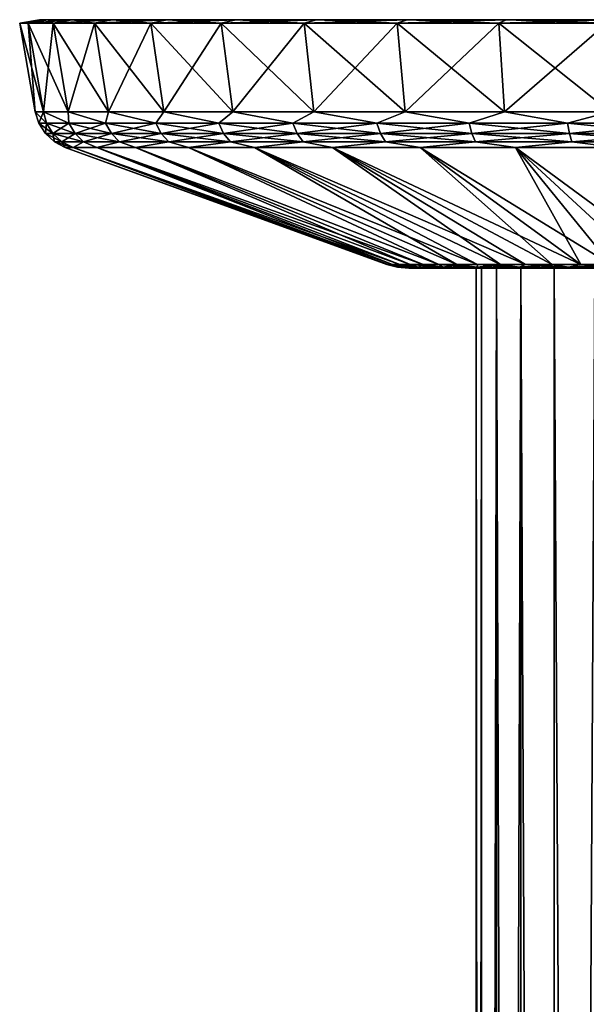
# Model space of a CAD drawing. Header units: metres. Extents: x -109 to 109, y -917 to 389.
# Tile 246 of 256: x -109 to -85, y 347 to 389. Entities that reach past the tile are written whole.
import ezdxf

# ---------------------------------------------------------------- set-up
doc = ezdxf.new("R2010")
doc.units = ezdxf.units.M
doc.layers.add('solid_24503124_XXX_01_SW0001', color=7, linetype='CONTINUOUS')

msp = doc.modelspace()

# ---------------------------------------------------------------- linework, layer by layer
at = {"layer": 'solid_24503124_XXX_01_SW0001'}
for points in [[(-109, 388.850006), (-108.637001, 388.850006, 4.843885), (-108.149307, 389)], [(-107.795815, 389, -4.717084), (-109, 388.850006), (-108.149307, 389)], [(-107.795815, 389, -4.717084), (-108.637001, 388.850006, -4.843885), (-109, 388.850006)], [(-107.972206, 385.03717, 4.743667), (-108.637001, 388.850006, 4.843885), (-109, 388.850006)], [(-108.32769, 385.03717), (-107.972206, 385.03717, 4.743667), (-109, 388.850006)], [(-108.637001, 388.850006, -4.843885), (-108.32769, 385.03717), (-109, 388.850006)], [(-108.637001, 388.850006, 4.843885), (-107.795815, 389, 4.717084), (-108.149307, 389)], [(-108.637001, 388.850006, 4.843885), (-107.556129, 388.850006, 9.579506), (-107.795815, 389, 4.717084)], [(-106.743248, 389, -9.328684), (-107.556129, 388.850006, -9.579506), (-108.637001, 388.850006, -4.843885)], [(-107.795815, 389, -4.717084), (-106.743248, 389, -9.328684), (-108.637001, 388.850006, -4.843885)], [(-106.913681, 385.03717, 9.381371), (-107.556129, 388.850006, 9.579506), (-108.637001, 388.850006, 4.843885)], [(-107.972206, 385.03717, 4.743667), (-106.913681, 385.03717, 9.381371), (-108.637001, 388.850006, 4.843885)], [(-107.972206, 385.03717, -4.743665), (-108.32769, 385.03717), (-108.637001, 388.850006, -4.843885)], [(-107.972206, 385.03717, -4.743665), (-108.637001, 388.850006, -4.843885), (-107.556129, 388.850006, -9.579506)], [(-44.850693, 389), (-108.149307, 389), (-107.795815, 389, 4.717084)], [(-45.204189, 389, -4.717084), (-108.149307, 389), (-44.850693, 389)], [(-107.795815, 389, -4.717084), (-108.149307, 389), (-45.204189, 389, -4.717084)], [(-106.913681, 385.03717, -9.381371), (-107.972206, 385.03717, -4.743665), (-107.556129, 388.850006, -9.579506)], [(-45.204189, 389, 4.717084), (-107.795815, 389, 4.717084), (-106.743248, 389, 9.328684)], [(-107.556129, 388.850006, 9.579506), (-106.743248, 389, 9.328684), (-107.795815, 389, 4.717084)], [(-44.850693, 389), (-107.795815, 389, 4.717084), (-45.204189, 389, 4.717084)], [(-107.795815, 389, -4.717084), (-45.204189, 389, -4.717084), (-46.256748, 389, -9.328684)], [(-107.795815, 389, -4.717084), (-46.256748, 389, -9.328684), (-106.743248, 389, -9.328684)], [(-107.556129, 388.850006, 9.579506), (-105.781479, 388.850006, 14.101236), (-106.743248, 389, 9.328684)], [(-105.015038, 389, -13.732128), (-105.781479, 388.850006, -14.101236), (-107.556129, 388.850006, -9.579506)], [(-106.743248, 389, -9.328684), (-105.015038, 389, -13.732128), (-107.556129, 388.850006, -9.579506)], [(-105.175758, 385.03717, 13.809516), (-105.781479, 388.850006, 14.101236), (-107.556129, 388.850006, 9.579506)], [(-106.913681, 385.03717, 9.381371), (-105.175758, 385.03717, 13.809516), (-107.556129, 388.850006, 9.579506)], [(-106.913681, 385.03717, -9.381371), (-107.556129, 388.850006, -9.579506), (-105.781479, 388.850006, -14.101236)], [(-105.175758, 385.03717, -13.809516), (-106.913681, 385.03717, -9.381371), (-105.781479, 388.850006, -14.101236)], [(-46.256748, 389, 9.328684), (-106.743248, 389, 9.328684), (-105.015038, 389, 13.732128)], [(-105.781479, 388.850006, 14.101236), (-105.015038, 389, 13.732128), (-106.743248, 389, 9.328684)], [(-45.204189, 389, 4.717084), (-106.743248, 389, 9.328684), (-46.256748, 389, 9.328684)], [(-106.743248, 389, -9.328684), (-46.256748, 389, -9.328684), (-47.984962, 389, -13.732128)], [(-106.743248, 389, -9.328684), (-47.984962, 389, -13.732128), (-105.015038, 389, -13.732128)], [(-105.781479, 388.850006, 14.101236), (-103.352783, 388.850006, 18.307873), (-105.015038, 389, 13.732128)], [(-102.649963, 389, -17.828566), (-103.352783, 388.850006, -18.307873), (-105.781479, 388.850006, -14.101236)], [(-105.015038, 389, -13.732128), (-102.649963, 389, -17.828566), (-105.781479, 388.850006, -14.101236)], [(-102.797279, 385.03717, 17.929176), (-103.352783, 388.850006, 18.307873), (-105.781479, 388.850006, 14.101236)], [(-105.175758, 385.03717, 13.809516), (-102.797279, 385.03717, 17.929176), (-105.781479, 388.850006, 14.101236)], [(-105.175758, 385.03717, -13.809516), (-105.781479, 388.850006, -14.101236), (-103.352783, 388.850006, -18.307873)], [(-102.797279, 385.03717, -17.929174), (-105.175758, 385.03717, -13.809516), (-103.352783, 388.850006, -18.307873)], [(-47.984962, 389, 13.732128), (-105.015038, 389, 13.732128), (-102.649963, 389, 17.828566)], [(-103.352783, 388.850006, 18.307873), (-102.649963, 389, 17.828566), (-105.015038, 389, 13.732128)], [(-46.256748, 389, 9.328684), (-105.015038, 389, 13.732128), (-47.984962, 389, 13.732128)], [(-105.015038, 389, -13.732128), (-47.984962, 389, -13.732128), (-50.350033, 389, -17.828566)], [(-105.015038, 389, -13.732128), (-50.350033, 389, -17.828566), (-102.649963, 389, -17.828566)], [(-103.352783, 388.850006, 18.307873), (-100.324196, 388.850006, 22.105606), (-102.649963, 389, 17.828566)], [(-99.700577, 389, -21.527008), (-100.324196, 388.850006, -22.105606), (-103.352783, 388.850006, -18.307873)], [(-102.649963, 389, -17.828566), (-99.700577, 389, -21.527008), (-103.352783, 388.850006, -18.307873)], [(-99.831352, 385.03717, 21.648329), (-100.324196, 388.850006, 22.105606), (-103.352783, 388.850006, 18.307873)], [(-102.797279, 385.03717, 17.929176), (-99.831352, 385.03717, 21.648329), (-103.352783, 388.850006, 18.307873)], [(-102.797279, 385.03717, -17.929174), (-103.352783, 388.850006, -18.307873), (-100.324196, 388.850006, -22.105606)], [(-99.831352, 385.03717, -21.648327), (-102.797279, 385.03717, -17.929174), (-100.324196, 388.850006, -22.105606)], [(-50.350033, 389, 17.828566), (-102.649963, 389, 17.828566), (-99.700577, 389, 21.527008)], [(-100.324196, 388.850006, 22.105606), (-99.700577, 389, 21.527008), (-102.649963, 389, 17.828566)], [(-47.984962, 389, 13.732128), (-102.649963, 389, 17.828566), (-50.350033, 389, 17.828566)], [(-102.649963, 389, -17.828566), (-50.350033, 389, -17.828566), (-53.299427, 389, -21.527008)], [(-102.649963, 389, -17.828566), (-53.299427, 389, -21.527008), (-99.700577, 389, -21.527008)], [(-100.324196, 388.850006, 22.105606), (-96.763412, 388.850006, 25.409529), (-99.700577, 389, 21.527008)], [(-96.233109, 389, -24.74435), (-96.763412, 388.850006, -25.409529), (-100.324196, 388.850006, -22.105606)], [(-99.700577, 389, -21.527008), (-96.233109, 389, -24.74435), (-100.324196, 388.850006, -22.105606)], [(-96.344246, 385.03717, 24.88389), (-96.763412, 388.850006, 25.409529), (-100.324196, 388.850006, 22.105606)], [(-99.831352, 385.03717, 21.648329), (-96.344246, 385.03717, 24.88389), (-100.324196, 388.850006, 22.105606)], [(-99.831352, 385.03717, -21.648327), (-100.324196, 388.850006, -22.105606), (-96.763412, 388.850006, -25.409529)], [(-96.344246, 385.03717, -24.88389), (-99.831352, 385.03717, -21.648327), (-96.763412, 388.850006, -25.409529)], [(-53.299427, 389, 21.527008), (-99.700577, 389, 21.527008), (-96.233109, 389, 24.74435)], [(-96.763412, 388.850006, 25.409529), (-96.233109, 389, 24.74435), (-99.700577, 389, 21.527008)], [(-50.350033, 389, 17.828566), (-99.700577, 389, 21.527008), (-53.299427, 389, 21.527008)], [(-99.700577, 389, -21.527008), (-53.299427, 389, -21.527008), (-56.766895, 389, -24.74435)], [(-99.700577, 389, -21.527008), (-56.766895, 389, -24.74435), (-96.233109, 389, -24.74435)], [(-96.763412, 388.850006, 25.409529), (-92.750053, 388.850006, 28.145796), (-96.233109, 389, 24.74435)], [(-92.324646, 389, -27.409111), (-92.750053, 388.850006, -28.145796), (-96.763412, 388.850006, -25.409529)], [(-96.233109, 389, -24.74435), (-92.324646, 389, -27.409111), (-96.763412, 388.850006, -25.409529)], [(-92.413849, 385.03717, 27.563591), (-92.750053, 388.850006, 28.145796), (-96.763412, 388.850006, 25.409529)], [(-96.344246, 385.03717, 24.88389), (-92.413849, 385.03717, 27.563591), (-96.763412, 388.850006, 25.409529)], [(-96.344246, 385.03717, -24.88389), (-96.763412, 388.850006, -25.409529), (-92.750053, 388.850006, -28.145796)], [(-92.413849, 385.03717, -27.563591), (-96.344246, 385.03717, -24.88389), (-92.750053, 388.850006, -28.145796)], [(-56.766895, 389, 24.74435), (-96.233109, 389, 24.74435), (-92.324646, 389, 27.409111)], [(-92.750053, 388.850006, 28.145796), (-92.324646, 389, 27.409111), (-96.233109, 389, 24.74435)], [(-53.299427, 389, 21.527008), (-96.233109, 389, 24.74435), (-56.766895, 389, 24.74435)], [(-96.233109, 389, -24.74435), (-56.766895, 389, -24.74435), (-60.675358, 389, -27.409111)], [(-96.233109, 389, -24.74435), (-60.675358, 389, -27.409111), (-92.324646, 389, -27.409111)], [(-92.750053, 388.850006, 28.145796), (-88.37352, 388.850006, 30.253422), (-92.324646, 389, 27.409111)], [(-88.062836, 389, -29.461485), (-88.37352, 388.850006, -30.253422), (-92.750053, 388.850006, -28.145796)], [(-92.324646, 389, -27.409111), (-88.062836, 389, -29.461485), (-92.750053, 388.850006, -28.145796)], [(-88.127968, 385.03717, 29.627562), (-88.37352, 388.850006, 30.253422), (-92.750053, 388.850006, 28.145796)], [(-92.413849, 385.03717, 27.563591), (-88.127968, 385.03717, 29.627562), (-92.750053, 388.850006, 28.145796)], [(-92.413849, 385.03717, -27.563591), (-92.750053, 388.850006, -28.145796), (-88.37352, 388.850006, -30.253422)], [(-88.127968, 385.03717, -29.627562), (-92.413849, 385.03717, -27.563591), (-88.37352, 388.850006, -30.253422)], [(-60.675358, 389, 27.409111), (-92.324646, 389, 27.409111), (-88.062836, 389, 29.461485)], [(-88.37352, 388.850006, 30.253422), (-88.062836, 389, 29.461485), (-92.324646, 389, 27.409111)], [(-56.766895, 389, 24.74435), (-92.324646, 389, 27.409111), (-60.675358, 389, 27.409111)], [(-92.324646, 389, -27.409111), (-60.675358, 389, -27.409111), (-64.937164, 389, -29.461485)], [(-92.324646, 389, -27.409111), (-64.937164, 389, -29.461485), (-88.062836, 389, -29.461485)], [(-88.37352, 388.850006, 30.253422), (-83.732025, 388.850006, 31.685135), (-88.062836, 389, 29.461485)], [(-83.542625, 389, -30.855793), (-83.732025, 388.850006, -31.685135), (-88.37352, 388.850006, -30.253422)], [(-88.062836, 389, -29.461485), (-83.542625, 389, -30.855793), (-88.37352, 388.850006, -30.253422)], [(-83.582321, 385.03717, 31.029707), (-83.732025, 388.850006, 31.685135), (-88.37352, 388.850006, 30.253422)], [(-88.127968, 385.03717, 29.627562), (-83.582321, 385.03717, 31.029707), (-88.37352, 388.850006, 30.253422)], [(-88.127968, 385.03717, -29.627562), (-88.37352, 388.850006, -30.253422), (-83.732025, 388.850006, -31.685135)], [(-83.582329, 385.03717, -31.029707), (-88.127968, 385.03717, -29.627562), (-83.732025, 388.850006, -31.685135)], [(-64.937164, 389, 29.461485), (-88.062836, 389, 29.461485), (-83.542625, 389, 30.855793)], [(-83.732025, 388.850006, 31.685135), (-83.542625, 389, 30.855793), (-88.062836, 389, 29.461485)], [(-60.675358, 389, 27.409111), (-88.062836, 389, 29.461485), (-64.937164, 389, 29.461485)], [(-88.062836, 389, -29.461485), (-64.937164, 389, -29.461485), (-69.457375, 389, -30.855793)], [(-88.062836, 389, -29.461485), (-69.457375, 389, -30.855793), (-83.542625, 389, -30.855793)], [(-107.84877, 384.540161, 4.507273), (-107.972206, 385.03717, 4.743667), (-108.32769, 385.03717)], [(-108.171135, 384.540161), (-108.32769, 385.03717), (-107.972206, 385.03717, -4.743665)], [(-107.84877, 384.540161, 4.507273), (-108.32769, 385.03717), (-108.171135, 384.540161)], [(-108.171135, 384.540161), (-107.972206, 385.03717, -4.743665), (-107.84877, 384.540161, -4.507273)], [(-106.888229, 384.540161, 8.92279), (-106.913681, 385.03717, 9.381371), (-107.972206, 385.03717, 4.743667)], [(-106.888229, 384.540161, 8.92279), (-107.972206, 385.03717, 4.743667), (-107.84877, 384.540161, 4.507273)], [(-106.888229, 384.540161, -8.92279), (-107.972206, 385.03717, -4.743665), (-106.913681, 385.03717, -9.381371)], [(-107.84877, 384.540161, -4.507273), (-107.972206, 385.03717, -4.743665), (-106.888229, 384.540161, -8.92279)], [(-105.309074, 384.540161, 13.156665), (-105.175758, 385.03717, 13.809516), (-106.913681, 385.03717, 9.381371)], [(-105.309074, 384.540161, 13.156665), (-106.913681, 385.03717, 9.381371), (-106.888229, 384.540161, 8.92279)], [(-105.309074, 384.540161, -13.156665), (-106.913681, 385.03717, -9.381371), (-105.175758, 385.03717, -13.809516)], [(-106.888229, 384.540161, -8.92279), (-106.913681, 385.03717, -9.381371), (-105.309074, 384.540161, -13.156665)], [(-103.143456, 384.540161, 17.122709), (-105.175758, 385.03717, 13.809516), (-105.309074, 384.540161, 13.156665)], [(-105.309074, 384.540161, -13.156665), (-105.175758, 385.03717, -13.809516), (-103.143456, 384.540161, -17.122709)], [(-103.143456, 384.540161, 17.122709), (-102.797279, 385.03717, 17.929176), (-105.175758, 385.03717, 13.809516)], [(-103.143456, 384.540161, -17.122709), (-105.175758, 385.03717, -13.809516), (-102.797279, 385.03717, -17.929174)], [(-100.435448, 384.540161, 20.740183), (-102.797279, 385.03717, 17.929176), (-103.143456, 384.540161, 17.122709)], [(-103.143456, 384.540161, -17.122709), (-102.797279, 385.03717, -17.929174), (-100.435448, 384.540161, -20.740183)], [(-100.435448, 384.540161, 20.740183), (-99.831352, 385.03717, 21.648329), (-102.797279, 385.03717, 17.929176)], [(-100.435448, 384.540161, -20.740183), (-102.797279, 385.03717, -17.929174), (-99.831352, 385.03717, -21.648327)], [(-97.240181, 384.540161, 23.935448), (-99.831352, 385.03717, 21.648329), (-100.435448, 384.540161, 20.740183)], [(-100.435448, 384.540161, -20.740183), (-99.831352, 385.03717, -21.648327), (-97.240181, 384.540161, -23.935448)], [(-97.240181, 384.540161, 23.935448), (-96.344246, 385.03717, 24.88389), (-99.831352, 385.03717, 21.648329)], [(-97.240181, 384.540161, -23.935448), (-99.831352, 385.03717, -21.648327), (-96.344246, 385.03717, -24.88389)], [(-93.622711, 384.540161, 26.643456), (-96.344246, 385.03717, 24.88389), (-97.240181, 384.540161, 23.935448)], [(-97.240181, 384.540161, -23.935448), (-96.344246, 385.03717, -24.88389), (-93.622711, 384.540161, -26.643456)], [(-93.622711, 384.540161, 26.643456), (-92.413849, 385.03717, 27.563591), (-96.344246, 385.03717, 24.88389)], [(-93.622711, 384.540161, -26.643456), (-96.344246, 385.03717, -24.88389), (-92.413849, 385.03717, -27.563591)], [(-89.656662, 384.540161, 28.809078), (-92.413849, 385.03717, 27.563591), (-93.622711, 384.540161, 26.643456)], [(-93.622711, 384.540161, -26.643456), (-92.413849, 385.03717, -27.563591), (-89.656662, 384.540161, -28.809078)], [(-89.656662, 384.540161, 28.809078), (-88.127968, 385.03717, 29.627562), (-92.413849, 385.03717, 27.563591)], [(-89.656662, 384.540161, -28.809078), (-92.413849, 385.03717, -27.563591), (-88.127968, 385.03717, -29.627562)], [(-85.422791, 384.540161, 30.388231), (-88.127968, 385.03717, 29.627562), (-89.656662, 384.540161, 28.809078)], [(-89.656662, 384.540161, -28.809078), (-88.127968, 385.03717, -29.627562), (-85.422791, 384.540161, -30.388231)], [(-85.422791, 384.540161, 30.388231), (-83.582321, 385.03717, 31.029707), (-88.127968, 385.03717, 29.627562)], [(-85.422791, 384.540161, -30.388231), (-88.127968, 385.03717, -29.627562), (-83.582329, 385.03717, -31.029707)], [(-81.007271, 384.540161, 31.348768), (-83.582321, 385.03717, 31.029707), (-85.422791, 384.540161, 30.388231)], [(-85.422791, 384.540161, -30.388231), (-83.582329, 385.03717, -31.029707), (-81.007271, 384.540161, -31.348768)], [(-108.171135, 384.540161), (-107.84877, 384.540161, -4.507273), (-107.890503, 384.099274)], [(-107.570992, 384.099274, 4.467334), (-108.171135, 384.540161), (-107.890503, 384.099274)], [(-107.84877, 384.540161, 4.507273), (-108.171135, 384.540161), (-107.570992, 384.099274, 4.467334)], [(-107.84877, 384.540161, -4.507273), (-107.570992, 384.099274, -4.467334), (-107.890503, 384.099274)], [(-107.84877, 384.540161, -4.507273), (-106.888229, 384.540161, -8.92279), (-107.570992, 384.099274, -4.467334)], [(-107.84877, 384.540161, 4.507273), (-107.570992, 384.099274, 4.467334), (-106.618965, 384.099274, 8.843727)], [(-106.888229, 384.540161, 8.92279), (-107.84877, 384.540161, 4.507273), (-106.618965, 384.099274, 8.843727)], [(-106.888229, 384.540161, -8.92279), (-106.618965, 384.099274, -8.843727), (-107.570992, 384.099274, -4.467334)], [(-106.888229, 384.540161, -8.92279), (-105.309074, 384.540161, -13.156665), (-106.618965, 384.099274, -8.843727)], [(-106.888229, 384.540161, 8.92279), (-106.618965, 384.099274, 8.843727), (-105.053802, 384.099274, 13.040086)], [(-105.309074, 384.540161, 13.156665), (-106.888229, 384.540161, 8.92279), (-105.053802, 384.099274, 13.040086)], [(-105.309074, 384.540161, -13.156665), (-105.053802, 384.099274, -13.040086), (-106.618965, 384.099274, -8.843727)], [(-105.309074, 384.540161, -13.156665), (-103.143456, 384.540161, -17.122709), (-105.053802, 384.099274, -13.040086)], [(-105.309074, 384.540161, 13.156665), (-105.053802, 384.099274, 13.040086), (-102.907372, 384.099274, 16.970987)], [(-103.143456, 384.540161, 17.122709), (-105.309074, 384.540161, 13.156665), (-102.907372, 384.099274, 16.970987)], [(-103.143456, 384.540161, -17.122709), (-102.907372, 384.099274, -16.970987), (-105.053802, 384.099274, -13.040086)], [(-103.143456, 384.540161, -17.122709), (-100.435448, 384.540161, -20.740183), (-102.907372, 384.099274, -16.970987)], [(-103.143456, 384.540161, 17.122709), (-102.907372, 384.099274, 16.970987), (-100.223358, 384.099274, 20.556408)], [(-100.435448, 384.540161, 20.740183), (-103.143456, 384.540161, 17.122709), (-100.223358, 384.099274, 20.556408)], [(-100.435448, 384.540161, -20.740183), (-100.223358, 384.099274, -20.556408), (-102.907372, 384.099274, -16.970987)], [(-100.435448, 384.540161, -20.740183), (-97.240181, 384.540161, -23.935448), (-100.223358, 384.099274, -20.556408)], [(-100.435448, 384.540161, 20.740183), (-100.223358, 384.099274, 20.556408), (-97.056404, 384.099274, 23.72336)], [(-97.240181, 384.540161, 23.935448), (-100.435448, 384.540161, 20.740183), (-97.056404, 384.099274, 23.72336)], [(-97.240181, 384.540161, -23.935448), (-97.056404, 384.099274, -23.72336), (-100.223358, 384.099274, -20.556408)], [(-97.240181, 384.540161, -23.935448), (-93.622711, 384.540161, -26.643456), (-97.056404, 384.099274, -23.72336)], [(-97.240181, 384.540161, 23.935448), (-97.056404, 384.099274, 23.72336), (-93.470985, 384.099274, 26.407372)], [(-93.622711, 384.540161, 26.643456), (-97.240181, 384.540161, 23.935448), (-93.470985, 384.099274, 26.407372)], [(-93.622711, 384.540161, -26.643456), (-93.470985, 384.099274, -26.407372), (-97.056404, 384.099274, -23.72336)], [(-93.622711, 384.540161, -26.643456), (-89.656662, 384.540161, -28.809078), (-93.470985, 384.099274, -26.407372)], [(-93.622711, 384.540161, 26.643456), (-93.470985, 384.099274, 26.407372), (-89.540085, 384.099274, 28.553806)], [(-89.656662, 384.540161, 28.809078), (-93.622711, 384.540161, 26.643456), (-89.540085, 384.099274, 28.553806)], [(-89.656662, 384.540161, -28.809078), (-89.540085, 384.099274, -28.553806), (-93.470985, 384.099274, -26.407372)], [(-89.656662, 384.540161, -28.809078), (-85.422791, 384.540161, -30.388231), (-89.540085, 384.099274, -28.553806)], [(-89.656662, 384.540161, 28.809078), (-89.540085, 384.099274, 28.553806), (-85.343727, 384.099274, 30.118967)], [(-85.422791, 384.540161, 30.388231), (-89.656662, 384.540161, 28.809078), (-85.343727, 384.099274, 30.118967)], [(-85.422791, 384.540161, -30.388231), (-85.343727, 384.099274, -30.118967), (-89.540085, 384.099274, -28.553806)], [(-85.422791, 384.540161, -30.388231), (-81.007271, 384.540161, -31.348768), (-85.343727, 384.099274, -30.118967)], [(-85.422791, 384.540161, 30.388231), (-85.343727, 384.099274, 30.118967), (-80.967331, 384.099274, 31.070993)], [(-81.007271, 384.540161, 31.348768), (-85.422791, 384.540161, 30.388231), (-80.967331, 384.099274, 31.070993)], [(-81.007271, 384.540161, -31.348768), (-80.967331, 384.099274, -31.070993), (-85.343727, 384.099274, -30.118967)], [(-107.890503, 384.099274), (-107.570992, 384.099274, -4.467334), (-107.505234, 383.746155)], [(-107.189644, 383.746155, 4.412504), (-107.890503, 384.099274), (-107.505234, 383.746155)], [(-107.570992, 384.099274, 4.467334), (-107.890503, 384.099274), (-107.189644, 383.746155, 4.412504)], [(-107.570992, 384.099274, -4.467334), (-107.189644, 383.746155, -4.412504), (-107.505234, 383.746155)], [(-107.570992, 384.099274, -4.467334), (-106.618965, 384.099274, -8.843727), (-107.189644, 383.746155, -4.412504)], [(-107.570992, 384.099274, 4.467334), (-107.189644, 383.746155, 4.412504), (-106.249298, 383.746155, 8.735183)], [(-106.618965, 384.099274, 8.843727), (-107.570992, 384.099274, 4.467334), (-106.249298, 383.746155, 8.735183)], [(-106.618965, 384.099274, -8.843727), (-106.249298, 383.746155, -8.735183), (-107.189644, 383.746155, -4.412504)], [(-106.618965, 384.099274, -8.843727), (-105.053802, 384.099274, -13.040086), (-106.249298, 383.746155, -8.735183)], [(-106.618965, 384.099274, 8.843727), (-106.249298, 383.746155, 8.735183), (-104.703346, 383.746155, 12.880038)], [(-105.053802, 384.099274, 13.040086), (-106.618965, 384.099274, 8.843727), (-104.703346, 383.746155, 12.880038)], [(-105.053802, 384.099274, -13.040086), (-104.703346, 383.746155, -12.880038), (-106.249298, 383.746155, -8.735183)], [(-105.053802, 384.099274, -13.040086), (-102.907372, 384.099274, -16.970987), (-104.703346, 383.746155, -12.880038)], [(-105.053802, 384.099274, 13.040086), (-104.703346, 383.746155, 12.880038), (-102.58326, 383.746155, 16.762693)], [(-102.907372, 384.099274, 16.970987), (-105.053802, 384.099274, 13.040086), (-102.58326, 383.746155, 16.762693)], [(-102.907372, 384.099274, -16.970987), (-102.58326, 383.746155, -16.762693), (-104.703346, 383.746155, -12.880038)], [(-102.907372, 384.099274, -16.970987), (-100.223358, 384.099274, -20.556408), (-102.58326, 383.746155, -16.762693)], [(-102.907372, 384.099274, 16.970987), (-102.58326, 383.746155, 16.762693), (-99.93219, 383.746155, 20.304108)], [(-100.223358, 384.099274, 20.556408), (-102.907372, 384.099274, 16.970987), (-99.93219, 383.746155, 20.304108)], [(-100.223358, 384.099274, -20.556408), (-99.93219, 383.746155, -20.304108), (-102.58326, 383.746155, -16.762693)], [(-100.223358, 384.099274, -20.556408), (-97.056404, 384.099274, -23.72336), (-99.93219, 383.746155, -20.304108)], [(-100.223358, 384.099274, 20.556408), (-99.93219, 383.746155, 20.304108), (-96.804108, 383.746155, 23.43219)], [(-97.056404, 384.099274, 23.72336), (-100.223358, 384.099274, 20.556408), (-96.804108, 383.746155, 23.43219)], [(-97.056404, 384.099274, -23.72336), (-96.804108, 383.746155, -23.43219), (-99.93219, 383.746155, -20.304108)], [(-97.056404, 384.099274, -23.72336), (-93.470985, 384.099274, -26.407372), (-96.804108, 383.746155, -23.43219)], [(-97.056404, 384.099274, 23.72336), (-96.804108, 383.746155, 23.43219), (-93.262695, 383.746155, 26.08326)], [(-93.470985, 384.099274, 26.407372), (-97.056404, 384.099274, 23.72336), (-93.262695, 383.746155, 26.08326)], [(-93.470985, 384.099274, -26.407372), (-93.262695, 383.746155, -26.08326), (-96.804108, 383.746155, -23.43219)], [(-93.470985, 384.099274, -26.407372), (-89.540085, 384.099274, -28.553806), (-93.262695, 383.746155, -26.08326)], [(-93.470985, 384.099274, 26.407372), (-93.262695, 383.746155, 26.08326), (-89.380035, 383.746155, 28.20335)], [(-89.540085, 384.099274, 28.553806), (-93.470985, 384.099274, 26.407372), (-89.380035, 383.746155, 28.20335)], [(-89.540085, 384.099274, -28.553806), (-89.380035, 383.746155, -28.20335), (-93.262695, 383.746155, -26.08326)], [(-89.540085, 384.099274, -28.553806), (-85.343727, 384.099274, -30.118967), (-89.380035, 383.746155, -28.20335)], [(-89.540085, 384.099274, 28.553806), (-89.380035, 383.746155, 28.20335), (-85.235184, 383.746155, 29.7493)], [(-85.343727, 384.099274, 30.118967), (-89.540085, 384.099274, 28.553806), (-85.235184, 383.746155, 29.7493)], [(-85.343727, 384.099274, -30.118967), (-85.235184, 383.746155, -29.7493), (-89.380035, 383.746155, -28.20335)], [(-85.343727, 384.099274, -30.118967), (-80.967331, 384.099274, -31.070993), (-85.235184, 383.746155, -29.7493)], [(-85.343727, 384.099274, 30.118967), (-85.235184, 383.746155, 29.7493), (-80.912506, 383.746155, 30.689642)], [(-80.967331, 384.099274, 31.070993), (-85.343727, 384.099274, 30.118967), (-80.912506, 383.746155, 30.689642)], [(-80.967331, 384.099274, -31.070993), (-80.912506, 383.746155, -30.689642), (-85.235184, 383.746155, -29.7493)], [(-107.505234, 383.746155), (-107.042114, 383.505066), (-106.700996, 383.505066, 4.551992)], [(-107.505234, 383.746155), (-107.189644, 383.746155, -4.412504), (-107.042114, 383.505066)], [(-107.189644, 383.746155, 4.412504), (-107.505234, 383.746155), (-106.700996, 383.505066, 4.551992)], [(-107.189644, 383.746155, -4.412504), (-106.701004, 383.505066, -4.551968), (-107.042114, 383.505066)], [(-106.249298, 383.746155, 8.735183), (-107.189644, 383.746155, 4.412504), (-106.700996, 383.505066, 4.551992)], [(-107.189644, 383.746155, -4.412504), (-106.249298, 383.746155, -8.735183), (-106.701004, 383.505066, -4.551968)], [(-107.042114, 383.505066), (-93.205246, 378.468872), (-93.141685, 378.468872, 1.455936)], [(-106.700996, 383.505066, 4.551992), (-107.042114, 383.505066), (-93.141685, 378.468872, 1.455936)], [(-106.701004, 383.505066, -4.551968), (-93.205246, 378.468872), (-107.042114, 383.505066)], [(-106.249298, 383.746155, -8.735183), (-105.685234, 383.505066, -9.002381), (-106.701004, 383.505066, -4.551968)], [(-106.701004, 383.505066, -4.551968), (-93.141685, 378.468872, -1.455921), (-93.205246, 378.468872)], [(-106.701004, 383.505066, -4.551968), (-92.951462, 378.468872, -2.9008), (-93.141685, 378.468872, -1.455921)], [(-106.701004, 383.505066, -4.551968), (-105.685234, 383.505066, -9.002381), (-92.951462, 378.468872, -2.9008)], [(-106.249298, 383.746155, 8.735183), (-106.700996, 383.505066, 4.551992), (-105.685234, 383.505066, 9.002398)], [(-106.700996, 383.505066, 4.551992), (-92.951462, 378.468872, 2.900817), (-92.636032, 378.468872, 4.323634)], [(-105.685234, 383.505066, 9.002398), (-106.700996, 383.505066, 4.551992), (-92.636032, 378.468872, 4.323634)], [(-106.700996, 383.505066, 4.551992), (-93.141685, 378.468872, 1.455936), (-92.951462, 378.468872, 2.900817)], [(-104.703346, 383.746155, 12.880038), (-106.249298, 383.746155, 8.735183), (-105.685234, 383.505066, 9.002398)], [(-106.249298, 383.746155, -8.735183), (-104.703346, 383.746155, -12.880038), (-105.685234, 383.505066, -9.002381)], [(-104.703346, 383.746155, 12.880038), (-105.685234, 383.505066, 9.002398), (-104.017509, 383.505066, 13.251696)], [(-104.703346, 383.746155, -12.880038), (-104.017517, 383.505066, -13.251681), (-105.685234, 383.505066, -9.002381)], [(-105.685234, 383.505066, 9.002398), (-92.197792, 378.468872, 5.713545), (-91.640083, 378.468872, 7.059968)], [(-104.017509, 383.505066, 13.251696), (-105.685234, 383.505066, 9.002398), (-91.640083, 378.468872, 7.059968)], [(-105.685234, 383.505066, 9.002398), (-92.636032, 378.468872, 4.323634), (-92.197792, 378.468872, 5.713545)], [(-105.685234, 383.505066, -9.002381), (-92.636032, 378.468872, -4.323622), (-92.951462, 378.468872, -2.9008)], [(-105.685234, 383.505066, -9.002381), (-92.1978, 378.468872, -5.713538), (-92.636032, 378.468872, -4.323622)], [(-105.685234, 383.505066, -9.002381), (-104.017517, 383.505066, -13.251681), (-92.1978, 378.468872, -5.713538)], [(-102.58326, 383.746155, 16.762693), (-104.703346, 383.746155, 12.880038), (-104.017509, 383.505066, 13.251696)], [(-104.703346, 383.746155, -12.880038), (-102.58326, 383.746155, -16.762693), (-104.017517, 383.505066, -13.251681)], [(-102.58326, 383.746155, -16.762693), (-101.735115, 383.505066, -17.204941), (-104.017517, 383.505066, -13.251681)], [(-104.017517, 383.505066, -13.251681), (-91.640091, 378.468872, -7.059963), (-92.1978, 378.468872, -5.713538)], [(-104.017517, 383.505066, -13.251681), (-90.967155, 378.468872, -8.352648), (-91.640091, 378.468872, -7.059963)], [(-104.017517, 383.505066, -13.251681), (-101.735115, 383.505066, -17.204941), (-90.967155, 378.468872, -8.352648)], [(-102.58326, 383.746155, 16.762693), (-104.017509, 383.505066, 13.251696), (-101.7351, 383.505066, 17.204956)], [(-104.017509, 383.505066, 13.251696), (-91.640083, 378.468872, 7.059968), (-90.967155, 378.468872, 8.352654)], [(-101.7351, 383.505066, 17.204956), (-104.017509, 383.505066, 13.251696), (-90.967155, 378.468872, 8.352654)], [(-99.93219, 383.746155, 20.304108), (-102.58326, 383.746155, 16.762693), (-101.7351, 383.505066, 17.204956)], [(-102.58326, 383.746155, -16.762693), (-99.93219, 383.746155, -20.304108), (-101.735115, 383.505066, -17.204941)], [(-99.93219, 383.746155, -20.304108), (-98.888985, 383.505066, -20.773884), (-101.735115, 383.505066, -17.204941)], [(-101.735115, 383.505066, -17.204941), (-90.184128, 378.468872, -9.581758), (-90.967155, 378.468872, -8.352648)], [(-101.735115, 383.505066, -17.204941), (-98.888985, 383.505066, -20.773884), (-90.184128, 378.468872, -9.581758)], [(-99.93219, 383.746155, 20.304108), (-101.7351, 383.505066, 17.204956), (-98.888977, 383.505066, 20.773897)], [(-101.7351, 383.505066, 17.204956), (-90.18412, 378.468872, 9.581766), (-89.296944, 378.468872, 10.73795)], [(-98.888977, 383.505066, 20.773897), (-101.7351, 383.505066, 17.204956), (-89.296944, 378.468872, 10.73795)], [(-101.7351, 383.505066, 17.204956), (-90.967155, 378.468872, 8.352654), (-90.18412, 378.468872, 9.581766)], [(-96.804108, 383.746155, 23.43219), (-99.93219, 383.746155, 20.304108), (-98.888977, 383.505066, 20.773897)], [(-99.93219, 383.746155, -20.304108), (-96.804108, 383.746155, -23.43219), (-98.888985, 383.505066, -20.773884)], [(-96.804108, 383.746155, -23.43219), (-95.542732, 383.505066, -23.878763), (-98.888985, 383.505066, -20.773884)], [(-98.888985, 383.505066, -20.773884), (-89.296951, 378.468872, -10.737942), (-90.184128, 378.468872, -9.581758)], [(-98.888985, 383.505066, -20.773884), (-88.312386, 378.468872, -11.812405), (-89.296951, 378.468872, -10.737942)], [(-98.888985, 383.505066, -20.773884), (-95.542732, 383.505066, -23.878763), (-88.312386, 378.468872, -11.812405)], [(-96.804108, 383.746155, 23.43219), (-98.888977, 383.505066, 20.773897), (-95.542717, 383.505066, 23.878775)], [(-98.888977, 383.505066, 20.773897), (-88.312378, 378.468872, 11.812411), (-87.237915, 378.468872, 12.796976)], [(-95.542717, 383.505066, 23.878775), (-98.888977, 383.505066, 20.773897), (-87.237915, 378.468872, 12.796976)], [(-98.888977, 383.505066, 20.773897), (-89.296944, 378.468872, 10.73795), (-88.312378, 378.468872, 11.812411)], [(-93.262695, 383.746155, 26.08326), (-96.804108, 383.746155, 23.43219), (-95.542717, 383.505066, 23.878775)], [(-96.804108, 383.746155, -23.43219), (-93.262695, 383.746155, -26.08326), (-95.542732, 383.505066, -23.878763)], [(-93.262695, 383.746155, -26.08326), (-91.771088, 383.505066, -26.450235), (-95.542732, 383.505066, -23.878763)], [(-95.542732, 383.505066, -23.878763), (-87.237923, 378.468872, -12.796969), (-88.312386, 378.468872, -11.812405)], [(-95.542732, 383.505066, -23.878763), (-86.081734, 378.468872, -13.684144), (-87.237923, 378.468872, -12.796969)], [(-95.542732, 383.505066, -23.878763), (-91.771088, 383.505066, -26.450235), (-86.081734, 378.468872, -13.684144)], [(-93.262695, 383.746155, 26.08326), (-95.542717, 383.505066, 23.878775), (-91.771072, 383.505066, 26.450243)], [(-95.542717, 383.505066, 23.878775), (-86.081718, 378.468872, 13.684149), (-84.852608, 378.468872, 14.467178)], [(-91.771072, 383.505066, 26.450243), (-95.542717, 383.505066, 23.878775), (-84.852608, 378.468872, 14.467178)], [(-95.542717, 383.505066, 23.878775), (-87.237915, 378.468872, 12.796976), (-86.081718, 378.468872, 13.684149)], [(-89.380035, 383.746155, 28.20335), (-93.262695, 383.746155, 26.08326), (-91.771072, 383.505066, 26.450243)], [(-93.262695, 383.746155, -26.08326), (-89.380035, 383.746155, -28.20335), (-91.771088, 383.505066, -26.450235)], [(-89.380035, 383.746155, -28.20335), (-87.658318, 383.505066, -28.430845), (-91.771088, 383.505066, -26.450235)], [(-91.771088, 383.505066, -26.450235), (-84.852615, 378.468872, -14.467174), (-86.081734, 378.468872, -13.684144)], [(-91.771088, 383.505066, -26.450235), (-87.658318, 383.505066, -28.430845), (-84.852615, 378.468872, -14.467174)], [(-89.380035, 383.746155, 28.20335), (-91.771072, 383.505066, 26.450243), (-87.658302, 383.505066, 28.430851)], [(-91.771072, 383.505066, 26.450243), (-84.852608, 378.468872, 14.467178), (-83.559929, 378.468872, 15.140104)], [(-87.658302, 383.505066, 28.430851), (-91.771072, 383.505066, 26.450243), (-83.559929, 378.468872, 15.140104)], [(-85.235184, 383.746155, 29.7493), (-89.380035, 383.746155, 28.20335), (-87.658302, 383.505066, 28.430851)], [(-89.380035, 383.746155, -28.20335), (-85.235184, 383.746155, -29.7493), (-87.658318, 383.505066, -28.430845)], [(-85.235184, 383.746155, -29.7493), (-83.296272, 383.505066, -29.77636), (-87.658318, 383.505066, -28.430845)], [(-87.658318, 383.505066, -28.430845), (-83.559937, 378.468872, -15.1401), (-84.852615, 378.468872, -14.467174)], [(-87.658318, 383.505066, -28.430845), (-82.213524, 378.468872, -15.697801), (-83.559937, 378.468872, -15.1401)], [(-87.658318, 383.505066, -28.430845), (-83.296272, 383.505066, -29.77636), (-82.213524, 378.468872, -15.697801)], [(-85.235184, 383.746155, 29.7493), (-87.658302, 383.505066, 28.430851), (-83.296257, 383.505066, 29.776363)], [(-87.658302, 383.505066, 28.430851), (-82.213516, 378.468872, 15.697803), (-80.823624, 378.468872, 16.136034)], [(-83.296257, 383.505066, 29.776363), (-87.658302, 383.505066, 28.430851), (-80.823624, 378.468872, 16.136034)], [(-87.658302, 383.505066, 28.430851), (-83.559929, 378.468872, 15.140104), (-82.213516, 378.468872, 15.697803)], [(-80.912506, 383.746155, 30.689642), (-85.235184, 383.746155, 29.7493), (-83.296257, 383.505066, 29.776363)], [(-85.235184, 383.746155, -29.7493), (-80.912506, 383.746155, -30.689642), (-83.296272, 383.505066, -29.77636)], [(-92.512398, 378.342529, 2.671997), (-93.141685, 378.468872, 1.455936), (-93.205246, 378.468872)], [(-92.73381, 378.342529), (-93.205246, 378.468872), (-93.141685, 378.468872, -1.455921)], [(-92.512398, 378.342529, 2.671997), (-93.205246, 378.468872), (-92.73381, 378.342529)], [(-92.512398, 378.342529, 2.671997), (-92.951462, 378.468872, 2.900817), (-93.141685, 378.468872, 1.455936)], [(-92.512398, 378.342529, -2.671997), (-93.141685, 378.468872, -1.455921), (-92.951462, 378.468872, -2.9008)], [(-92.73381, 378.342529), (-93.141685, 378.468872, -1.455921), (-92.512398, 378.342529, -2.671997)], [(-91.854218, 378.342529, 5.271109), (-92.636032, 378.468872, 4.323634), (-92.951462, 378.468872, 2.900817)], [(-91.854218, 378.342529, 5.271109), (-92.951462, 378.468872, 2.900817), (-92.512398, 378.342529, 2.671997)], [(-92.512398, 378.342529, -2.671997), (-92.951462, 378.468872, -2.9008), (-92.636032, 378.468872, -4.323622)], [(-91.854218, 378.342529, 5.271109), (-92.197792, 378.468872, 5.713545), (-92.636032, 378.468872, 4.323634)], [(-91.854218, 378.342529, -5.271109), (-92.636032, 378.468872, -4.323622), (-92.1978, 378.468872, -5.713538)], [(-92.512398, 378.342529, -2.671997), (-92.636032, 378.468872, -4.323622), (-91.854218, 378.342529, -5.271109)], [(-91.854218, 378.342529, -5.271109), (-92.1978, 378.468872, -5.713538), (-91.640091, 378.468872, -7.059963)], [(-90.777206, 378.342529, 7.726438), (-91.640083, 378.468872, 7.059968), (-92.197792, 378.468872, 5.713545)], [(-90.777206, 378.342529, 7.726438), (-92.197792, 378.468872, 5.713545), (-91.854218, 378.342529, 5.271109)], [(-91.854218, 378.342529, -5.271109), (-91.640091, 378.468872, -7.059963), (-90.777206, 378.342529, -7.726438)], [(-90.777206, 378.342529, -7.726438), (-91.640091, 378.468872, -7.059963), (-90.967155, 378.468872, -8.352648)], [(-90.777206, 378.342529, 7.726438), (-90.967155, 378.468872, 8.352654), (-91.640083, 378.468872, 7.059968)], [(-89.310753, 378.342529, 9.971011), (-90.18412, 378.468872, 9.581766), (-90.967155, 378.468872, 8.352654)], [(-89.310753, 378.342529, 9.971011), (-90.967155, 378.468872, 8.352654), (-90.777206, 378.342529, 7.726438)], [(-90.777206, 378.342529, -7.726438), (-90.967155, 378.468872, -8.352648), (-90.184128, 378.468872, -9.581758)], [(-90.777206, 378.342529, -7.726438), (-90.184128, 378.468872, -9.581758), (-89.310753, 378.342529, -9.971011)], [(-89.310753, 378.342529, -9.971011), (-90.184128, 378.468872, -9.581758), (-89.296951, 378.468872, -10.737942)], [(-89.310753, 378.342529, 9.971011), (-89.296944, 378.468872, 10.73795), (-90.18412, 378.468872, 9.581766)], [(-87.494858, 378.342529, 11.9436), (-89.296944, 378.468872, 10.73795), (-89.310753, 378.342529, 9.971011)], [(-89.310753, 378.342529, -9.971011), (-89.296951, 378.468872, -10.737942), (-88.312386, 378.468872, -11.812405)], [(-89.310753, 378.342529, -9.971011), (-88.312386, 378.468872, -11.812405), (-87.494858, 378.342529, -11.9436)], [(-87.494858, 378.342529, 11.9436), (-88.312378, 378.468872, 11.812411), (-89.296944, 378.468872, 10.73795)], [(-87.494858, 378.342529, -11.9436), (-88.312386, 378.468872, -11.812405), (-87.237923, 378.468872, -12.796969)], [(-87.494858, 378.342529, 11.9436), (-87.237915, 378.468872, 12.796976), (-88.312378, 378.468872, 11.812411)], [(-85.379051, 378.342529, 13.590399), (-87.237915, 378.468872, 12.796976), (-87.494858, 378.342529, 11.9436)], [(-87.494858, 378.342529, -11.9436), (-87.237923, 378.468872, -12.796969), (-86.081734, 378.468872, -13.684144)], [(-87.494858, 378.342529, -11.9436), (-86.081734, 378.468872, -13.684144), (-85.379051, 378.342529, -13.590399)], [(-85.379051, 378.342529, 13.590399), (-86.081718, 378.468872, 13.684149), (-87.237915, 378.468872, 12.796976)], [(-85.379051, 378.342529, -13.590399), (-86.081734, 378.468872, -13.684144), (-84.852615, 378.468872, -14.467174)], [(-85.379051, 378.342529, 13.590399), (-84.852608, 378.468872, 14.467178), (-86.081718, 378.468872, 13.684149)], [(-83.021049, 378.342529, 14.866488), (-84.852608, 378.468872, 14.467178), (-85.379051, 378.342529, 13.590399)], [(-85.379051, 378.342529, -13.590399), (-84.852615, 378.468872, -14.467174), (-83.559937, 378.468872, -15.1401)], [(-85.379051, 378.342529, -13.590399), (-83.559937, 378.468872, -15.1401), (-83.021049, 378.342529, -14.866488)], [(-83.021049, 378.342529, 14.866488), (-83.559929, 378.468872, 15.140104), (-84.852608, 378.468872, 14.467178)], [(-92.73381, 378.342529), (-92.247589, 378.299988), (-92.009438, 378.299988, 2.728386)], [(-92.73381, 378.342529), (-92.512398, 378.342529, -2.671997), (-92.247589, 378.299988)], [(-92.512398, 378.342529, 2.671997), (-92.73381, 378.342529), (-92.009438, 378.299988, 2.728386)], [(-92.512398, 378.342529, -2.671997), (-92.009453, 378.299988, -2.72829), (-92.247589, 378.299988)], [(-92.512398, 378.342529, -2.671997), (-91.854218, 378.342529, -5.271109), (-92.009453, 378.299988, -2.72829)], [(-91.854218, 378.342529, 5.271109), (-92.512398, 378.342529, 2.671997), (-92.009438, 378.299988, 2.728386)], [(-89.349998, 378.299988), (-92.247589, 378.299988), (-92.009453, 378.299988, -2.72829)], [(-89.13121, 378.299988, 2.361159), (-92.009438, 378.299988, 2.728386), (-92.247589, 378.299988)], [(-89.349998, 378.299988), (-89.13121, 378.299988, 2.361159), (-92.247589, 378.299988)], [(-91.854218, 378.342529, -5.271109), (-91.299362, 378.299988, -5.381967), (-92.009453, 378.299988, -2.72829)], [(-88.482285, 378.299988, -4.64192), (-92.009453, 378.299988, -2.72829), (-91.299362, 378.299988, -5.381967)], [(-89.13121, 378.299988, -2.361159), (-89.349998, 378.299988), (-92.009453, 378.299988, -2.72829)], [(-88.482285, 378.299988, -4.64192), (-89.13121, 378.299988, -2.361159), (-92.009453, 378.299988, -2.72829)], [(-91.854218, 378.342529, 5.271109), (-92.009438, 378.299988, 2.728386), (-91.299332, 378.299988, 5.382051)], [(-88.482285, 378.299988, 4.64192), (-91.299332, 378.299988, 5.382051), (-92.009438, 378.299988, 2.728386)], [(-89.13121, 378.299988, 2.361159), (-88.482285, 378.299988, 4.64192), (-92.009438, 378.299988, 2.728386)], [(-91.854218, 378.342529, -5.271109), (-90.777206, 378.342529, -7.726438), (-91.299362, 378.299988, -5.381967)], [(-90.777206, 378.342529, 7.726438), (-91.854218, 378.342529, 5.271109), (-91.299332, 378.299988, 5.382051)], [(-90.777206, 378.342529, -7.726438), (-90.139923, 378.299988, -7.870138), (-91.299362, 378.299988, -5.381967)], [(-87.425316, 378.299988, -6.764615), (-91.299362, 378.299988, -5.381967), (-90.139923, 378.299988, -7.870138)], [(-87.425316, 378.299988, -6.764615), (-88.482285, 378.299988, -4.64192), (-91.299362, 378.299988, -5.381967)], [(-90.777206, 378.342529, 7.726438), (-91.299332, 378.299988, 5.382051), (-90.139877, 378.299988, 7.870225)], [(-87.425316, 378.299988, 6.764615), (-90.139877, 378.299988, 7.870225), (-91.299332, 378.299988, 5.382051)], [(-88.482285, 378.299988, 4.64192), (-87.425316, 378.299988, 6.764615), (-91.299332, 378.299988, 5.382051)], [(-90.777206, 378.342529, -7.726438), (-89.310753, 378.342529, -9.971011), (-90.139923, 378.299988, -7.870138)], [(-89.310753, 378.342529, 9.971011), (-90.777206, 378.342529, 7.726438), (-90.139877, 378.299988, 7.870225)], [(-89.310753, 378.342529, -9.971011), (-88.565544, 378.299988, -10.119748), (-90.139923, 378.299988, -7.870138)], [(-85.996292, 378.299988, -8.656955), (-90.139923, 378.299988, -7.870138), (-88.565544, 378.299988, -10.119748)], [(-85.996292, 378.299988, -8.656955), (-87.425316, 378.299988, -6.764615), (-90.139923, 378.299988, -7.870138)], [(-89.310753, 378.342529, 9.971011), (-90.139877, 378.299988, 7.870225), (-88.565483, 378.299988, 10.119823)], [(-85.996292, 378.299988, 8.656955), (-88.565483, 378.299988, 10.119823), (-90.139877, 378.299988, 7.870225)], [(-87.425316, 378.299988, 6.764615), (-85.996292, 378.299988, 8.656955), (-90.139877, 378.299988, 7.870225)], [(-89.131073, 60, 2.361885), (-89.13121, 378.299988, 2.361159), (-89.349998, 378.299988)], [(-89.349998, 60), (-89.349998, 378.299988), (-89.13121, 378.299988, -2.361159)], [(-89.349998, 60), (-89.131073, 60, 2.361885), (-89.349998, 378.299988)], [(-89.131073, 60, -2.361885), (-89.349998, 60), (-89.13121, 378.299988, -2.361159)], [(-89.310753, 378.342529, -9.971011), (-87.494858, 378.342529, -11.9436), (-88.565544, 378.299988, -10.119748)], [(-87.494858, 378.342529, 11.9436), (-89.310753, 378.342529, 9.971011), (-88.565483, 378.299988, 10.119823)], [(-89.131073, 60, 2.361885), (-88.482285, 378.299988, 4.64192), (-89.13121, 378.299988, 2.361159)], [(-89.131073, 60, -2.361885), (-89.13121, 378.299988, -2.361159), (-88.482285, 378.299988, -4.64192)], [(-89.131073, 60, 2.361885), (-88.482231, 60, 4.642055), (-88.482285, 378.299988, 4.64192)], [(-88.482231, 60, -4.642055), (-89.131073, 60, -2.361885), (-88.482285, 378.299988, -4.64192)], [(-87.494858, 378.342529, -11.9436), (-86.624474, 378.299988, -12.061578), (-88.565544, 378.299988, -10.119748)], [(-84.243889, 378.299988, -10.254495), (-88.565544, 378.299988, -10.119748), (-86.624474, 378.299988, -12.061578)], [(-84.243889, 378.299988, -10.254495), (-85.996292, 378.299988, -8.656955), (-88.565544, 378.299988, -10.119748)], [(-87.494858, 378.342529, 11.9436), (-88.565483, 378.299988, 10.119823), (-86.624397, 378.299988, 12.061642)], [(-82.227768, 378.299988, 11.502831), (-86.624397, 378.299988, 12.061642), (-88.565483, 378.299988, 10.119823)], [(-84.243889, 378.299988, 10.254495), (-82.227768, 378.299988, 11.502831), (-88.565483, 378.299988, 10.119823)], [(-85.996292, 378.299988, 8.656955), (-84.243889, 378.299988, 10.254495), (-88.565483, 378.299988, 10.119823)], [(-87.425629, 60, 6.764101), (-87.425316, 378.299988, 6.764615), (-88.482285, 378.299988, 4.64192)], [(-88.482231, 60, 4.642055), (-87.425629, 60, 6.764101), (-88.482285, 378.299988, 4.64192)], [(-88.482231, 60, -4.642055), (-88.482285, 378.299988, -4.64192), (-87.425316, 378.299988, -6.764615)], [(-87.425629, 60, -6.764101), (-88.482231, 60, -4.642055), (-87.425316, 378.299988, -6.764615)], [(-87.494858, 378.342529, -11.9436), (-85.379051, 378.342529, -13.590399), (-86.624474, 378.299988, -12.061578)], [(-85.379051, 378.342529, 13.590399), (-87.494858, 378.342529, 11.9436), (-86.624397, 378.299988, 12.061642)], [(-87.425629, 60, 6.764101), (-85.996521, 60, 8.656712), (-87.425316, 378.299988, 6.764615)], [(-85.996521, 60, -8.656712), (-87.425629, 60, -6.764101), (-87.425316, 378.299988, -6.764615)], [(-85.996521, 60, 8.656712), (-85.996292, 378.299988, 8.656955), (-87.425316, 378.299988, 6.764615)], [(-85.996521, 60, -8.656712), (-87.425316, 378.299988, -6.764615), (-85.996292, 378.299988, -8.656955)], [(-85.379051, 378.342529, -13.590399), (-84.375587, 378.299988, -13.636781), (-86.624474, 378.299988, -12.061578)], [(-80.016586, 378.299988, -12.35945), (-86.624474, 378.299988, -12.061578), (-84.375587, 378.299988, -13.636781)], [(-82.227768, 378.299988, -11.502831), (-84.243889, 378.299988, -10.254495), (-86.624474, 378.299988, -12.061578)], [(-80.016586, 378.299988, -12.35945), (-82.227768, 378.299988, -11.502831), (-86.624474, 378.299988, -12.061578)], [(-85.379051, 378.342529, 13.590399), (-86.624397, 378.299988, 12.061642), (-84.375504, 378.299988, 13.636829)], [(-68.624413, 378.299988, 13.636781), (-84.375504, 378.299988, 13.636829), (-86.624397, 378.299988, 12.061642)], [(-77.685654, 378.299988, 12.795179), (-68.624413, 378.299988, 13.636781), (-86.624397, 378.299988, 12.061642)], [(-80.016586, 378.299988, 12.35945), (-77.685654, 378.299988, 12.795179), (-86.624397, 378.299988, 12.061642)], [(-82.227768, 378.299988, 11.502831), (-80.016586, 378.299988, 12.35945), (-86.624397, 378.299988, 12.061642)], [(-85.996521, 60, 8.656712), (-84.243294, 60, 10.254947), (-85.996292, 378.299988, 8.656955)], [(-85.996521, 60, -8.656712), (-85.996292, 378.299988, -8.656955), (-84.243889, 378.299988, -10.254495)], [(-84.243294, 60, -10.254947), (-85.996521, 60, -8.656712), (-84.243889, 378.299988, -10.254495)], [(-84.243294, 60, 10.254947), (-84.243889, 378.299988, 10.254495), (-85.996292, 378.299988, 8.656955)], [(-85.379051, 378.342529, -13.590399), (-83.021049, 378.342529, -14.866488), (-84.375587, 378.299988, -13.636781)], [(-83.021049, 378.342529, 14.866488), (-85.379051, 378.342529, 13.590399), (-84.375504, 378.299988, 13.636829)]]:
    msp.add_3dface(points, dxfattribs=at)

doc.saveas('drawing.dxf')
